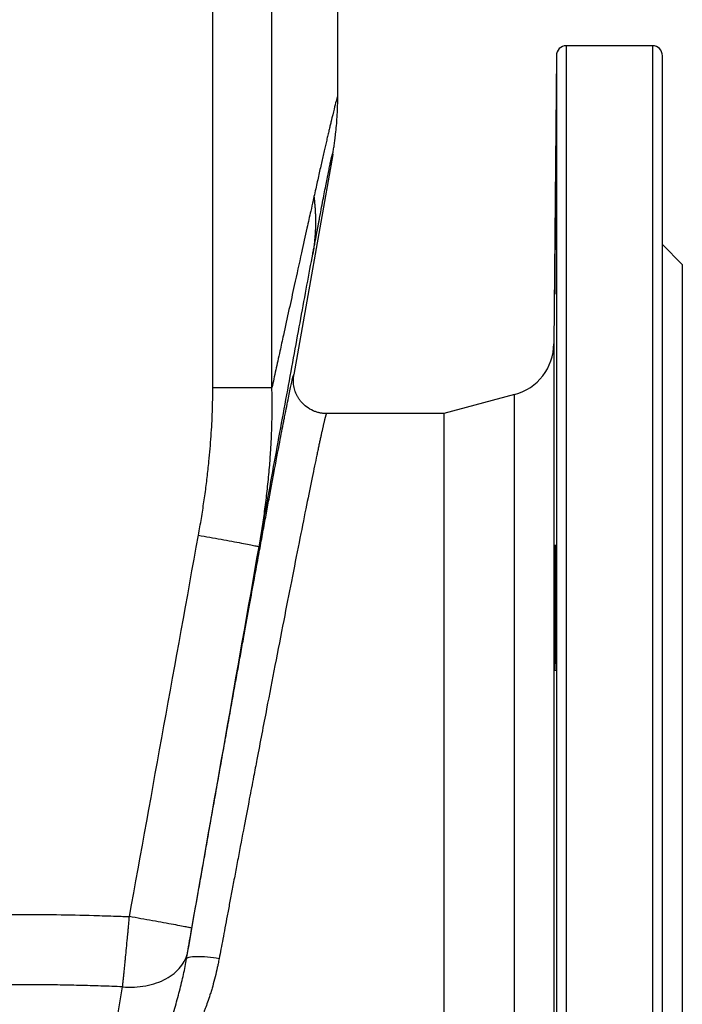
# Model space of a CAD drawing. Header units: millimetres. Extents: x 400 to 1688, y 100 to 1259.
# Tile 13 of 59: x 529 to 629, y 508 to 657. Entities that reach past the tile are written whole.
import ezdxf

# ---------------------------------------------------------------- set-up
doc = ezdxf.new("R2010")
doc.units = ezdxf.units.MM

msp = doc.modelspace()

# ---------------------------------------------------------------- linework, layer by layer
at = {"color": 7, "linetype": 'Continuous', "lineweight": 25}
for p, q in [((566.67, 601.48), (566.67, 680.59)), ((557.75, 601.48), (557.75, 680.32)), ((576.6, 645.37), (576.6, 679.55)), ((624.1, 653.05), (611.09, 653.05)), ((609.59, 651.57), (609.21, 608.07)), ((609.59, 651.56), (609.59, 651.57)), ((575.84, 636.66), (569.98, 603.42)), ((628.6, 620.05), (625.6, 623.05)), ((628.6, 620.05), (628.6, 436.05)), ((603.28, 600.41), (592.6, 597.55)), ((592.6, 597.55), (574.9, 597.55)), ((592.6, 597.55), (592.6, 458.55)), ((553.79, 515.28), (553.97, 516.38)), ((538.74, 478.91), (544.13, 511.05))]:
    msp.add_line(p, q, dxfattribs=at)
at = {"color": 8, "linetype": 'Continuous', "lineweight": 25}
for p, q in [((624.1, 653.05), (624.1, 403.05)), ((609.21, 608.07), (609.21, 448.03)), ((603.28, 455.69), (603.28, 600.41))]:
    msp.add_line(p, q, dxfattribs=at)
at = {"color": 8, "linetype": 'Continuous', "lineweight": 25, "flags": 128}
msp.add_lwpolyline([(611.09, 653.05), (611.09, 652.88), (611.09, 652.35), (611.09, 651.47), (611.09, 650.24), (611.09, 648.67), (611.09, 646.76), (611.09, 644.51), (611.09, 641.94), (611.09, 639.04), (611.09, 635.83), (611.09, 632.32), (611.09, 628.51), (611.09, 624.42), (611.09, 620.06), (611.09, 615.44), (611.09, 610.57), (611.09, 605.47), (611.09, 600.15), (611.09, 594.63), (611.09, 588.92), (611.09, 583.04), (611.09, 577), (611.09, 570.83), (611.09, 564.53), (611.09, 558.13), (611.09, 551.65), (611.09, 545.1), (611.09, 538.5), (611.09, 531.88), (611.09, 525.24), (611.09, 518.61), (611.09, 512.01), (611.09, 505.45)], dxfattribs=at)
at = {"color": 7, "linetype": 'Continuous', "lineweight": 25}
for centre, radius, start, end in [((611.09, 651.55), 1.5, 90, 180), ((624.1, 651.55), 1.5, 0, 90), ((601.21, 608.14), 8, 285, 359.5)]:
    msp.add_arc(centre, radius, start, end, dxfattribs=at)
for points, knots in [([(609.59, 651.56), (609.59, 651.53), (609.59, 651.02), (609.59, 649.23), (609.59, 647.95), (609.59, 644.78), (609.59, 642.9), (609.59, 638.7), (609.59, 636.37), (609.59, 631.44), (609.59, 628.83), (609.59, 623.45), (609.59, 620.68), (609.59, 615.09), (609.59, 612.28), (609.59, 606.71), (609.59, 603.95), (609.59, 598.56), (609.59, 595.92), (609.59, 590.86), (609.59, 588.42), (609.59, 583.78), (609.59, 581.58), (609.59, 577.46), (609.59, 575.54), (609.59, 572), (609.59, 570.38), (609.59, 567.47), (609.59, 566.17), (609.59, 563.91), (609.59, 562.94), (609.59, 561.76), (609.59, 561.4), (609.59, 560.94), (609.59, 560.79), (609.59, 560.59), (609.59, 560.49), (609.59, 560.39), (609.59, 560.34), (609.59, 560.31), (609.59, 560.3), (609.59, 560.3), (609.59, 560.29), (609.59, 560.29), (609.59, 560.29), (609.59, 560.29), (609.59, 560.29), (609.59, 554.01), (609.59, 547.58), (609.59, 534.57), (609.59, 527.98), (609.59, 514.83), (609.59, 508.26), (609.59, 495.31), (609.59, 488.93), (609.59, 476.53), (609.59, 470.5), (609.59, 458.98), (609.59, 453.48), (609.59, 443.17), (609.59, 438.36), (609.59, 429.56), (609.59, 425.57), (609.59, 422.07)], [0, 0, 0, 0, 0.03125, 0.03125, 0.0625, 0.0625, 0.09375, 0.09375, 0.125, 0.125, 0.15625, 0.15625, 0.1875, 0.1875, 0.21875, 0.21875, 0.25, 0.25, 0.28125, 0.28125, 0.3125, 0.3125, 0.34375, 0.34375, 0.375, 0.375, 0.40625, 0.40625, 0.4375, 0.4375, 0.46875, 0.46875, 0.484375, 0.484375, 0.492188, 0.492188, 0.496094, 0.498047, 0.499023, 0.499512, 0.499756, 0.499878, 0.499939, 0.499969, 0.499985, 0.499985, 0.5, 0.5, 0.5625, 0.5625, 0.625, 0.625, 0.6875, 0.6875, 0.75, 0.75, 0.8125, 0.8125, 0.875, 0.875, 0.9375, 0.9375, 1, 1, 1, 1]), ([(625.6, 404.55), (625.6, 404.55), (625.6, 417.57), (625.6, 463.89), (625.6, 495.3), (625.6, 560.81), (625.6, 592.22), (625.6, 638.54), (625.6, 651.55), (625.6, 651.55)], [0, 0, 0, 0, 0.25, 0.25, 0.5, 0.5, 0.75, 0.75, 1, 1, 1, 1]), ([(576.6, 645.37), (576.6, 645.38), (576.6, 645.4), (576.6, 645.42), (576.59, 645.43), (576.59, 645.43), (576.58, 645.42), (576.57, 645.4), (576.55, 645.37), (576.52, 645.29), (576.46, 645.11), (576.32, 644.58), (576.06, 643.56), (575.73, 642.2), (575.47, 641.09), (575.32, 640.44), (575.15, 639.75), (574.98, 639.01), (574.8, 638.22), (574.61, 637.39), (574.41, 636.51), (574.2, 635.59), (573.98, 634.62), (573.75, 633.6), (573.52, 632.54), (573.27, 631.44), (573.1, 630.67), (573.01, 630.29)], [0, 0, 0, 0, 0.015517, 0.031061, 0.046633, 0.062237, 0.077874, 0.093547, 0.109259, 0.125012, 0.187347, 0.250014, 0.373634, 0.499956, 0.536149, 0.57265, 0.60948, 0.64666, 0.684208, 0.722143, 0.760484, 0.799248, 0.838453, 0.878115, 0.91825, 0.958873, 1, 1, 1, 1]), ([(575.84, 636.66), (575.88, 636.88), (575.96, 637.34), (576.07, 638.07), (576.18, 638.86), (576.3, 639.85), (576.42, 641), (576.5, 642.15), (576.56, 643.26), (576.6, 644.29), (576.6, 645.02), (576.6, 645.37)], [0, 0, 0, 0, 0.077151, 0.160487, 0.250008, 0.353799, 0.500022, 0.645713, 0.750028, 0.881949, 1, 1, 1, 1]), ([(572.83, 621.61), (572.88, 621.84), (572.96, 622.29), (573.09, 622.96), (573.21, 623.6), (573.33, 624.22), (573.44, 624.82), (573.55, 625.4), (573.65, 625.96), (573.75, 626.49), (573.85, 627), (573.94, 627.49), (574.1, 628.3), (574.31, 629.4), (574.56, 630.72), (574.79, 631.9), (575, 632.98), (575.2, 633.95), (575.37, 634.8), (575.51, 635.49), (575.61, 635.95), (575.68, 636.23), (575.72, 636.4), (575.76, 636.54), (575.79, 636.64), (575.81, 636.7), (575.83, 636.73), (575.84, 636.72), (575.84, 636.68), (575.84, 636.66)], [0, 0, 0, 0, 0.025472, 0.050386, 0.074747, 0.098554, 0.121811, 0.14452, 0.166684, 0.188305, 0.209387, 0.229932, 0.249945, 0.3146, 0.377777, 0.439589, 0.500153, 0.564153, 0.627032, 0.688966, 0.750139, 0.779994, 0.81019, 0.840753, 0.871713, 0.903092, 0.934918, 0.967213, 1, 1, 1, 1]), ([(609.46, 625.06), (609.46, 624.43), (609.45, 623.82), (609.44, 622.91), (609.44, 622.6), (609.44, 622.01), (609.43, 621.71), (609.43, 620.85), (609.42, 620.3), (609.41, 619.27), (609.4, 618.78), (609.39, 617.9), (609.39, 617.51), (609.38, 616.99), (609.38, 616.83), (609.37, 616.54), (609.37, 616.27), (609.37, 616.06), (609.36, 615.88), (609.36, 615.8), (609.36, 615.62), (609.35, 615.56), (609.35, 615.56), (609.35, 615.58), (609.35, 615.64), (609.35, 615.68), (609.35, 615.86), (609.34, 616.04), (609.34, 616.4), (609.34, 616.53), (609.35, 616.83), (609.35, 616.99), (609.35, 617.5), (609.35, 617.9), (609.35, 618.78), (609.36, 619.26), (609.36, 620.03), (609.36, 620.3), (609.37, 620.85), (609.37, 621.13), (609.37, 622), (609.38, 622.59), (609.39, 623.8), (609.39, 624.43), (609.4, 625.69), (609.41, 626.31), (609.42, 627.22), (609.42, 627.52), (609.43, 628.11), (609.43, 628.41), (609.44, 629.27), (609.44, 629.82), (609.45, 630.85), (609.46, 631.34), (609.47, 632.22), (609.47, 632.61), (609.48, 633.13), (609.48, 633.29), (609.48, 633.59), (609.49, 633.85), (609.49, 634.06), (609.49, 634.24), (609.5, 634.32), (609.5, 634.5), (609.5, 634.56), (609.51, 634.56), (609.51, 634.55), (609.51, 634.48), (609.51, 634.44), (609.51, 634.26), (609.51, 634.08), (609.51, 633.72), (609.51, 633.59), (609.51, 633.29), (609.51, 633.13), (609.51, 632.62), (609.51, 632.23), (609.5, 631.34), (609.5, 630.86), (609.5, 630.09), (609.49, 629.82), (609.49, 629.27), (609.49, 628.99), (609.48, 628.12), (609.48, 627.53), (609.47, 626.32), (609.47, 625.69), (609.46, 625.06)], [0, 0, 0, 0, 0.03125, 0.03125, 0.046875, 0.046875, 0.0625, 0.0625, 0.09375, 0.09375, 0.125, 0.125, 0.15625, 0.15625, 0.171875, 0.171875, 0.1875, 0.203125, 0.203125, 0.21875, 0.21875, 0.25, 0.25, 0.265625, 0.265625, 0.28125, 0.28125, 0.3125, 0.3125, 0.328125, 0.328125, 0.34375, 0.34375, 0.375, 0.375, 0.40625, 0.40625, 0.421875, 0.421875, 0.4375, 0.4375, 0.46875, 0.46875, 0.5, 0.5, 0.53125, 0.53125, 0.546875, 0.546875, 0.5625, 0.5625, 0.59375, 0.59375, 0.625, 0.625, 0.65625, 0.65625, 0.671875, 0.671875, 0.6875, 0.703125, 0.703125, 0.71875, 0.71875, 0.75, 0.75, 0.765625, 0.765625, 0.78125, 0.78125, 0.8125, 0.8125, 0.828125, 0.828125, 0.84375, 0.84375, 0.875, 0.875, 0.90625, 0.90625, 0.921875, 0.921875, 0.9375, 0.9375, 0.96875, 0.96875, 1, 1, 1, 1]), ([(573.01, 630.29), (572.96, 630.08), (572.81, 629.37), (572.46, 627.81), (571.88, 625.23), (571.06, 621.52), (570.16, 617.41), (569.24, 613.22), (568.51, 609.9), (567.94, 607.29), (567.46, 605.09), (567.06, 603.25), (566.77, 601.91), (566.67, 601.48)], [0, 0, 0, 0, 0.025633, 0.088772, 0.18915, 0.326374, 0.5, 0.623137, 0.750002, 0.826962, 0.875009, 0.959725, 1, 1, 1, 1]), ([(573.01, 630.29), (573.03, 630.09), (573.08, 629.7), (573.13, 629.12), (573.18, 628.53), (573.21, 627.95), (573.23, 627.37), (573.25, 626.79), (573.25, 626.21), (573.23, 625.63), (573.21, 625.05), (573.18, 624.48), (573.13, 623.9), (573.07, 623.32), (573.01, 622.75), (572.93, 622.18), (572.87, 621.8), (572.83, 621.61)], [0, 0, 0, 0, 0.066883, 0.133673, 0.200383, 0.267027, 0.333619, 0.400174, 0.466707, 0.533234, 0.599769, 0.666328, 0.732925, 0.799577, 0.866297, 0.9331, 1, 1, 1, 1]), ([(564.73, 577.46), (565.48, 581.56), (566.21, 585.59), (567.65, 593.49), (568.36, 597.36), (569.73, 604.84), (570.4, 608.47), (571.67, 615.35), (572.27, 618.62), (572.83, 621.61)], [0, 0, 0, 0, 0.25, 0.25, 0.5, 0.5, 0.75, 0.75, 1, 1, 1, 1]), ([(574.9, 597.55), (574.83, 597.55), (574.69, 597.56), (574.47, 597.57), (574.25, 597.59), (574.02, 597.63), (573.8, 597.68), (573.57, 597.73), (573.34, 597.8), (573.11, 597.88), (572.61, 598.09), (571.88, 598.52), (571.21, 599.15), (570.8, 599.68), (570.57, 600.05), (570.36, 600.44), (570.19, 600.86), (570.06, 601.28), (569.97, 601.71), (569.91, 602.15), (569.9, 602.58), (569.92, 603.01), (569.96, 603.28), (569.98, 603.42)], [0, 0, 0, 0, 0.024641, 0.049757, 0.075337, 0.101369, 0.127836, 0.154721, 0.182004, 0.209661, 0.237668, 0.368242, 0.499778, 0.549505, 0.599862, 0.650642, 0.701631, 0.752609, 0.803357, 0.853664, 0.903327, 0.952161, 1, 1, 1, 1]), ([(555.58, 579.19), (555.66, 579.62), (555.81, 580.46), (556.02, 581.72), (556.22, 582.98), (556.41, 584.22), (556.59, 585.46), (556.75, 586.68), (556.9, 587.9), (557.04, 589.12), (557.19, 590.56), (557.35, 592.23), (557.49, 594.13), (557.61, 596), (557.69, 597.85), (557.74, 599.67), (557.74, 600.88), (557.75, 601.48)], [0, 0, 0, 0, 0.057543, 0.114621, 0.171236, 0.227393, 0.283096, 0.33835, 0.393158, 0.447526, 0.501458, 0.587576, 0.672453, 0.75611, 0.838572, 0.91986, 1, 1, 1, 1]), ([(557.75, 601.48), (558.78, 601.48), (559.8, 601.48), (561.71, 601.48), (562.61, 601.48), (564.2, 601.48), (564.89, 601.48), (565.99, 601.48), (566.41, 601.48), (566.67, 601.48)], [0, 0, 0, 0, 0.25, 0.25, 0.5, 0.5, 0.75, 0.75, 1, 1, 1, 1]), ([(564.73, 577.46), (564.8, 577.86), (564.95, 578.67), (565.15, 579.91), (565.34, 581.18), (565.53, 582.48), (565.7, 583.81), (565.87, 585.17), (566.03, 586.56), (566.17, 587.98), (566.34, 589.8), (566.52, 592.29), (566.65, 595.1), (566.71, 597.73), (566.71, 599.75), (566.68, 600.95), (566.67, 601.48)], [0, 0, 0, 0, 0.050684, 0.102574, 0.155676, 0.209993, 0.265529, 0.32229, 0.38028, 0.439505, 0.499973, 0.607584, 0.749318, 0.850619, 0.934215, 1, 1, 1, 1]), ([(574.9, 597.55), (574.9, 597.55), (574.89, 597.55), (574.88, 597.53), (574.87, 597.51), (574.85, 597.47), (574.84, 597.42), (574.82, 597.36), (574.8, 597.29), (574.77, 597.21), (574.75, 597.12), (574.72, 597.02), (574.69, 596.9), (574.66, 596.78), (574.62, 596.64), (574.59, 596.5), (574.55, 596.34), (574.51, 596.17), (574.47, 595.99), (574.42, 595.8), (574.38, 595.6), (574.33, 595.39), (574.28, 595.16), (574.23, 594.93), (574.17, 594.68), (574.11, 594.42), (574.06, 594.16), (574, 593.88), (573.93, 593.59), (573.87, 593.29), (573.8, 592.97), (573.73, 592.65), (573.66, 592.32), (573.59, 591.97), (573.51, 591.61), (573.44, 591.25), (573.17, 589.97), (572.65, 587.48), (571.79, 583.22), (570.77, 578.15), (569.65, 572.48), (568.43, 566.24), (567.18, 559.79), (565.82, 552.77), (564.73, 547.1), (563.86, 542.53), (563.21, 539.17), (562.43, 535.05), (561.71, 531.25), (561.11, 528.08), (560.69, 525.84), (560.29, 523.75), (559.93, 521.79), (559.59, 519.98), (559.27, 518.3), (558.98, 516.77), (558.8, 515.79), (558.71, 515.33)], [0, 0, 0, 0, 0.006986, 0.01398, 0.020983, 0.027995, 0.035015, 0.042044, 0.049082, 0.056128, 0.063184, 0.070248, 0.077322, 0.084404, 0.091495, 0.098596, 0.105705, 0.112823, 0.119951, 0.127088, 0.134234, 0.141389, 0.148554, 0.155728, 0.162912, 0.170104, 0.177307, 0.184518, 0.19174, 0.19897, 0.206211, 0.213461, 0.22072, 0.22799, 0.235269, 0.242558, 0.249857, 0.309187, 0.370601, 0.434116, 0.499745, 0.560249, 0.624758, 0.683702, 0.749799, 0.771884, 0.800095, 0.834432, 0.874894, 0.894485, 0.912947, 0.930279, 0.946482, 0.961556, 0.9755, 0.988315, 1, 1, 1, 1]), ([(553.79, 515.28), (554.35, 518.48), (555.07, 522.61), (555.97, 527.69), (556.46, 530.48), (556.98, 533.42), (557.55, 536.66), (558.18, 540.2), (558.83, 543.86), (559.44, 547.3), (560.02, 550.5), (560.55, 553.48), (561.06, 556.33), (561.55, 559.05), (562.02, 561.64), (562.6, 564.86), (563.27, 568.57), (564.01, 572.6), (564.64, 576.04), (565.19, 579.01), (565.67, 581.61), (566.12, 584.06), (566.55, 586.37), (567.15, 589.57), (567.82, 593.12), (568.26, 595.36), (568.45, 596.35)], [0, 0, 0, 0, 0.099157, 0.127654, 0.156124, 0.184607, 0.21791, 0.255922, 0.293911, 0.331967, 0.364011, 0.396018, 0.428042, 0.457186, 0.486294, 0.51541, 0.567852, 0.617392, 0.663999, 0.700597, 0.737146, 0.773257, 0.808858, 0.844453, 0.931022, 1, 1, 1, 1]), ([(555.58, 579.19), (556.14, 579.09), (556.71, 578.99), (557.86, 578.79), (558.44, 578.68), (559.56, 578.48), (560.11, 578.38), (561.14, 578.19), (561.63, 578.09), (562.51, 577.93), (562.9, 577.85), (563.58, 577.72), (563.86, 577.66), (564.3, 577.57), (564.47, 577.53), (564.68, 577.48), (564.73, 577.47), (564.73, 577.46)], [0, 0, 0, 0, 0.125, 0.125, 0.25, 0.25, 0.375, 0.375, 0.5, 0.5, 0.625, 0.625, 0.75, 0.75, 0.875, 0.875, 1, 1, 1, 1]), ([(609.46, 561.52), (609.46, 561.07), (609.45, 560.68), (609.44, 560.16), (609.44, 560.01), (609.44, 559.71), (609.43, 559.58), (609.43, 559.22), (609.42, 559.04), (609.41, 558.8), (609.4, 558.73), (609.39, 558.73), (609.39, 558.79), (609.38, 558.98), (609.38, 559.05), (609.37, 559.23), (609.37, 559.44), (609.37, 559.71), (609.36, 560), (609.36, 560.16), (609.36, 560.68), (609.35, 561.08), (609.35, 561.73), (609.35, 561.96), (609.35, 562.45), (609.35, 562.7), (609.35, 563.47), (609.34, 564.02), (609.34, 564.88), (609.34, 565.18), (609.35, 565.77), (609.35, 566.07), (609.35, 566.98), (609.35, 567.6), (609.35, 568.85), (609.36, 569.47), (609.36, 570.38), (609.36, 570.68), (609.37, 571.28), (609.37, 571.58), (609.37, 572.44), (609.38, 572.99), (609.39, 574.02), (609.39, 574.51), (609.4, 575.4), (609.41, 575.79), (609.42, 576.3), (609.42, 576.46), (609.43, 576.76), (609.43, 576.89), (609.44, 577.25), (609.44, 577.43), (609.45, 577.67), (609.46, 577.73), (609.47, 577.73), (609.47, 577.67), (609.48, 577.49), (609.48, 577.42), (609.48, 577.24), (609.49, 577.03), (609.49, 576.76), (609.49, 576.47), (609.5, 576.31), (609.5, 575.79), (609.5, 575.39), (609.51, 574.74), (609.51, 574.51), (609.51, 574.02), (609.51, 573.77), (609.51, 573), (609.51, 572.45), (609.51, 571.59), (609.51, 571.29), (609.51, 570.7), (609.51, 570.4), (609.51, 569.49), (609.51, 568.87), (609.5, 567.61), (609.5, 567), (609.5, 566.09), (609.49, 565.78), (609.49, 565.19), (609.49, 564.89), (609.48, 564.03), (609.48, 563.48), (609.47, 562.45), (609.47, 561.96), (609.46, 561.52)], [0, 0, 0, 0, 0.03125, 0.03125, 0.046875, 0.046875, 0.0625, 0.0625, 0.09375, 0.09375, 0.125, 0.125, 0.15625, 0.15625, 0.171875, 0.171875, 0.1875, 0.203125, 0.203125, 0.21875, 0.21875, 0.25, 0.25, 0.265625, 0.265625, 0.28125, 0.28125, 0.3125, 0.3125, 0.328125, 0.328125, 0.34375, 0.34375, 0.375, 0.375, 0.40625, 0.40625, 0.421875, 0.421875, 0.4375, 0.4375, 0.46875, 0.46875, 0.5, 0.5, 0.53125, 0.53125, 0.546875, 0.546875, 0.5625, 0.5625, 0.59375, 0.59375, 0.625, 0.625, 0.65625, 0.65625, 0.671875, 0.671875, 0.6875, 0.703125, 0.703125, 0.71875, 0.71875, 0.75, 0.75, 0.765625, 0.765625, 0.78125, 0.78125, 0.8125, 0.8125, 0.828125, 0.828125, 0.84375, 0.84375, 0.875, 0.875, 0.90625, 0.90625, 0.921875, 0.921875, 0.9375, 0.9375, 0.96875, 0.96875, 1, 1, 1, 1]), ([(512.04, 521.64), (512.31, 521.65), (512.96, 521.67), (514.74, 521.74), (518.13, 521.85), (523.01, 521.95), (528.6, 521.99), (534.19, 521.95), (539.06, 521.85), (542.39, 521.74), (544.18, 521.68), (544.83, 521.65), (545.16, 521.64)], [0, 0, 0, 0, 0.023916, 0.058856, 0.161805, 0.331552, 0.5, 0.668246, 0.837817, 0.940861, 0.97043, 1, 1, 1, 1]), ([(544.13, 511.05), (544.14, 511.14), (544.16, 511.33), (544.19, 511.62), (544.22, 511.91), (544.25, 512.21), (544.29, 512.52), (544.32, 512.83), (544.35, 513.15), (544.39, 513.48), (544.42, 513.81), (544.45, 514.14), (544.49, 514.48), (544.52, 514.82), (544.56, 515.17), (544.62, 515.85), (544.73, 516.91), (544.83, 518.05), (544.91, 518.9), (544.97, 519.46), (545.02, 520.11), (545.09, 520.84), (545.14, 521.36), (545.16, 521.64)], [0, 0, 0, 0, 0.033293, 0.066615, 0.099953, 0.133295, 0.166629, 0.199943, 0.233224, 0.26646, 0.299639, 0.33275, 0.36578, 0.398718, 0.431552, 0.464271, 0.588852, 0.723095, 0.763485, 0.811533, 0.867104, 0.930011, 1, 1, 1, 1]), ([(554.58, 519.9), (554.58, 519.91), (554.52, 519.92), (554.3, 519.97), (554.13, 520), (553.67, 520.09), (553.38, 520.15), (552.68, 520.28), (552.28, 520.36), (551.37, 520.52), (550.86, 520.62), (549.8, 520.81), (549.23, 520.91), (548.07, 521.12), (547.48, 521.23), (546.31, 521.43), (545.73, 521.54), (545.16, 521.64)], [0, 0, 0, 0, 0.125, 0.125, 0.25, 0.25, 0.375, 0.375, 0.5, 0.5, 0.625, 0.625, 0.75, 0.75, 0.875, 0.875, 1, 1, 1, 1]), ([(553.97, 516.38), (554.05, 516.84), (554.14, 517.4), (554.35, 518.6), (554.47, 519.25), (554.58, 519.9)], [0, 0, 0, 0, 0.5, 0.5, 1, 1, 1, 1]), ([(544.13, 511.05), (545.32, 510.95), (546.51, 511), (548.74, 511.41), (549.78, 511.77), (551.58, 512.74), (552.33, 513.36), (553.45, 514.76), (553.82, 515.55), (553.97, 516.38)], [0, 0, 0, 0, 0.25, 0.25, 0.5, 0.5, 0.75, 0.75, 1, 1, 1, 1]), ([(553.79, 515.28), (553.81, 515.38), (553.94, 515.47), (554.44, 515.61), (554.82, 515.64), (555.78, 515.65), (556.35, 515.62), (557.53, 515.51), (558.14, 515.42), (558.71, 515.33)], [0, 0, 0, 0, 0.25, 0.25, 0.5, 0.5, 0.75, 0.75, 1, 1, 1, 1]), ([(558.71, 515.33), (558.66, 515.06), (558.56, 514.6), (558.36, 513.67), (558.1, 512.55), (557.8, 511.4), (557.53, 510.49), (557.27, 509.68), (556.96, 508.76), (556.54, 507.54), (556.02, 506.16), (555.28, 504.36), (554.38, 502.34), (552.79, 499.07), (550.58, 495.08), (548.18, 491.29), (546.25, 488.49), (544.78, 486.44), (543.19, 484.33), (541.85, 482.63), (540.7, 481.23), (539.78, 480.11), (539.11, 479.33), (538.74, 478.91)], [0, 0, 0, 0, 0.018117, 0.030628, 0.062425, 0.093969, 0.10943, 0.125013, 0.15097, 0.173606, 0.211533, 0.250031, 0.305106, 0.362578, 0.500014, 0.625002, 0.68513, 0.750007, 0.812827, 0.885564, 0.917048, 0.955193, 1, 1, 1, 1]), ([(538.74, 478.91), (538.74, 478.91), (538.75, 478.92), (538.77, 478.95), (538.79, 478.98), (538.8, 479.01), (538.81, 479.03), (538.82, 479.05), (538.84, 479.07), (538.85, 479.09), (538.86, 479.11), (538.87, 479.13), (538.88, 479.15), (538.9, 479.17), (538.91, 479.19), (538.92, 479.21), (538.93, 479.23), (538.94, 479.25), (538.95, 479.27), (538.96, 479.29), (538.98, 479.31), (538.99, 479.33), (539, 479.35), (539.01, 479.37), (539.02, 479.39), (539.03, 479.4), (539.04, 479.43), (539.06, 479.45), (539.07, 479.46), (539.08, 479.48), (539.09, 479.5), (539.1, 479.52), (539.11, 479.54), (539.13, 479.56), (539.14, 479.58), (539.15, 479.6), (539.16, 479.62), (539.17, 479.64), (539.18, 479.66), (539.19, 479.68), (539.2, 479.7), (539.22, 479.72), (539.23, 479.74), (539.24, 479.76), (539.25, 479.78), (539.26, 479.79), (539.27, 479.81), (539.28, 479.83), (539.29, 479.85), (539.31, 479.87), (539.32, 479.89), (539.33, 479.91), (539.34, 479.93), (539.35, 479.95), (539.36, 479.97), (539.37, 479.99), (539.38, 480.01), (539.39, 480.03), (539.4, 480.05), (539.42, 480.07), (539.43, 480.09), (539.45, 480.12), (539.47, 480.16), (539.49, 480.2), (539.51, 480.24), (539.54, 480.27), (539.56, 480.31), (539.58, 480.35), (539.6, 480.39), (539.62, 480.43), (539.65, 480.46), (539.67, 480.5), (539.69, 480.54), (539.71, 480.58), (539.73, 480.61), (539.75, 480.65), (539.77, 480.69), (539.8, 480.72), (539.82, 480.76), (539.84, 480.8), (539.86, 480.84), (539.88, 480.87), (539.9, 480.91), (539.92, 480.95), (539.94, 480.98), (539.96, 481.02), (539.99, 481.06), (540.01, 481.09), (540.03, 481.13), (540.05, 481.17), (540.07, 481.2), (540.09, 481.24), (540.11, 481.27), (540.13, 481.31), (540.15, 481.35), (540.17, 481.38), (540.19, 481.42), (540.21, 481.45), (540.23, 481.49), (540.25, 481.53), (540.27, 481.56), (540.29, 481.6), (540.31, 481.63), (540.33, 481.67), (540.35, 481.7), (540.37, 481.74), (540.39, 481.77), (540.41, 481.81), (540.43, 481.84), (540.45, 481.88), (540.47, 481.91), (540.49, 481.95), (540.51, 481.98), (540.53, 482.02), (540.55, 482.05), (540.57, 482.09), (540.59, 482.12), (540.61, 482.16), (540.63, 482.19), (540.65, 482.22), (540.67, 482.26), (540.69, 482.29), (540.7, 482.33), (540.72, 482.36), (540.74, 482.4), (540.76, 482.43), (540.78, 482.46), (540.8, 482.5), (540.82, 482.53), (540.84, 482.56), (540.86, 482.6), (540.88, 482.63), (540.89, 482.66), (540.91, 482.7), (540.93, 482.73), (540.95, 482.76), (540.97, 482.8), (540.99, 482.83), (541, 482.86), (541.02, 482.9), (541.04, 482.93), (541.06, 482.96), (541.08, 483), (541.1, 483.03), (541.11, 483.06), (541.13, 483.09), (541.15, 483.13), (541.17, 483.16), (541.19, 483.19), (541.2, 483.22), (541.22, 483.25), (541.24, 483.29), (541.26, 483.32), (541.27, 483.35), (541.29, 483.38), (541.31, 483.41), (541.33, 483.45), (541.34, 483.48), (541.36, 483.51), (541.38, 483.54), (541.4, 483.57), (541.41, 483.6), (541.43, 483.63), (541.45, 483.67), (541.47, 483.7), (541.48, 483.73), (541.5, 483.76), (541.52, 483.79), (541.53, 483.82), (541.55, 483.85), (541.57, 483.88), (541.58, 483.91), (541.6, 483.94), (541.62, 483.97), (541.63, 484), (541.65, 484.03), (541.67, 484.06), (541.68, 484.09), (541.7, 484.12), (541.72, 484.15), (541.73, 484.18), (541.75, 484.21), (541.76, 484.24), (541.78, 484.27), (541.8, 484.31), (541.84, 484.38), (541.95, 484.59), (542.14, 484.93), (542.57, 485.74), (543.71, 487.88), (545.42, 491.26), (547.17, 495.03), (548.49, 498.08), (549.47, 500.49), (550.35, 502.81), (551.04, 504.8), (551.58, 506.45), (552, 507.79), (552.38, 509.11), (552.73, 510.4), (553.04, 511.66), (553.32, 512.89), (553.58, 514.09), (553.72, 514.89), (553.79, 515.28)], [0, 0, 0, 0, 0.000009, 0.001326, 0.00264, 0.003254, 0.003952, 0.00465, 0.005262, 0.005872, 0.006568, 0.007263, 0.007873, 0.008481, 0.009174, 0.009866, 0.010473, 0.011079, 0.011769, 0.012458, 0.013063, 0.013666, 0.014354, 0.01504, 0.015642, 0.016243, 0.016928, 0.017611, 0.018211, 0.01881, 0.019492, 0.020172, 0.02077, 0.021366, 0.022045, 0.022723, 0.023318, 0.023911, 0.024588, 0.025263, 0.025855, 0.026446, 0.02712, 0.027792, 0.028382, 0.028971, 0.029642, 0.030311, 0.030899, 0.031485, 0.032153, 0.03282, 0.033405, 0.033989, 0.034654, 0.035318, 0.035901, 0.036482, 0.037144, 0.037806, 0.038386, 0.039624, 0.04086, 0.042093, 0.043324, 0.044552, 0.045777, 0.047, 0.04822, 0.049438, 0.050653, 0.051865, 0.053075, 0.054282, 0.055486, 0.056688, 0.057887, 0.059084, 0.060278, 0.061469, 0.062658, 0.063844, 0.065028, 0.066209, 0.067387, 0.068563, 0.069736, 0.070906, 0.072074, 0.073239, 0.074402, 0.075562, 0.076719, 0.077874, 0.079026, 0.080176, 0.081323, 0.082467, 0.083609, 0.084748, 0.085884, 0.087018, 0.08815, 0.089278, 0.090404, 0.091528, 0.092648, 0.093767, 0.094882, 0.095995, 0.097106, 0.098213, 0.099318, 0.100421, 0.101521, 0.102618, 0.103713, 0.104805, 0.105894, 0.106981, 0.108065, 0.109147, 0.110226, 0.111302, 0.112376, 0.113447, 0.114515, 0.115581, 0.116645, 0.117705, 0.118763, 0.119819, 0.120872, 0.121922, 0.122969, 0.124014, 0.125057, 0.126096, 0.127134, 0.128168, 0.1292, 0.130229, 0.131256, 0.13228, 0.133301, 0.13432, 0.135336, 0.13635, 0.137361, 0.138369, 0.139375, 0.140378, 0.141379, 0.142376, 0.143372, 0.144364, 0.145354, 0.146342, 0.147326, 0.148309, 0.149288, 0.150265, 0.151239, 0.152211, 0.15318, 0.154147, 0.15511, 0.156072, 0.15703, 0.157986, 0.15894, 0.15989, 0.160839, 0.161784, 0.162727, 0.163667, 0.164605, 0.16554, 0.166473, 0.167402, 0.16833, 0.169254, 0.170176, 0.171034, 0.172013, 0.173838, 0.177458, 0.191623, 0.204912, 0.251786, 0.386035, 0.503041, 0.570998, 0.635313, 0.695993, 0.753044, 0.787496, 0.820919, 0.853315, 0.884686, 0.915037, 0.94437, 0.97269, 1, 1, 1, 1]), ([(544.13, 511.05), (543.58, 511.07), (542.49, 511.11), (540.86, 511.17), (539.22, 511.22), (537.59, 511.26), (535.96, 511.3), (534.32, 511.33), (532.69, 511.35), (531.05, 511.37), (529.42, 511.37), (527.78, 511.37), (526.15, 511.37), (524.52, 511.35), (522.88, 511.33), (521.25, 511.3), (519.61, 511.26), (517.98, 511.22), (516.35, 511.17), (514.71, 511.11), (513.62, 511.07), (513.08, 511.05)], [0, 0, 0, 0, 0.052686, 0.105354, 0.158007, 0.210646, 0.263274, 0.315892, 0.368503, 0.421109, 0.473711, 0.526312, 0.578914, 0.631519, 0.684128, 0.736745, 0.78937, 0.842006, 0.894655, 0.947319, 1, 1, 1, 1])]:
    msp.add_open_spline(points, degree=3, knots=knots, dxfattribs=at)
at = {"color": 8, "linetype": 'Continuous', "lineweight": 25}
msp.add_open_spline([(568.45, 596.35), (568.5, 596.59), (568.78, 598.06), (569.17, 599.98), (569.6, 602.02), (569.87, 603.2), (569.94, 603.35), (569.98, 603.42)], degree=3, knots=[0, 0, 0, 0, 0.046375, 0.295781, 0.537883, 0.772603, 1, 1, 1, 1], dxfattribs=at)
at = {"color": 7, "linetype": 'Continuous', "lineweight": 25}
for points in [[(545.16, 521.64), (548.64, 540.82), (552.11, 560.01), (555.58, 579.19)], [(554.58, 519.9), (557.97, 539.09), (561.35, 558.27), (564.73, 577.46)]]:
    msp.add_open_spline(points, degree=3, dxfattribs=at)

doc.saveas('drawing.dxf')
